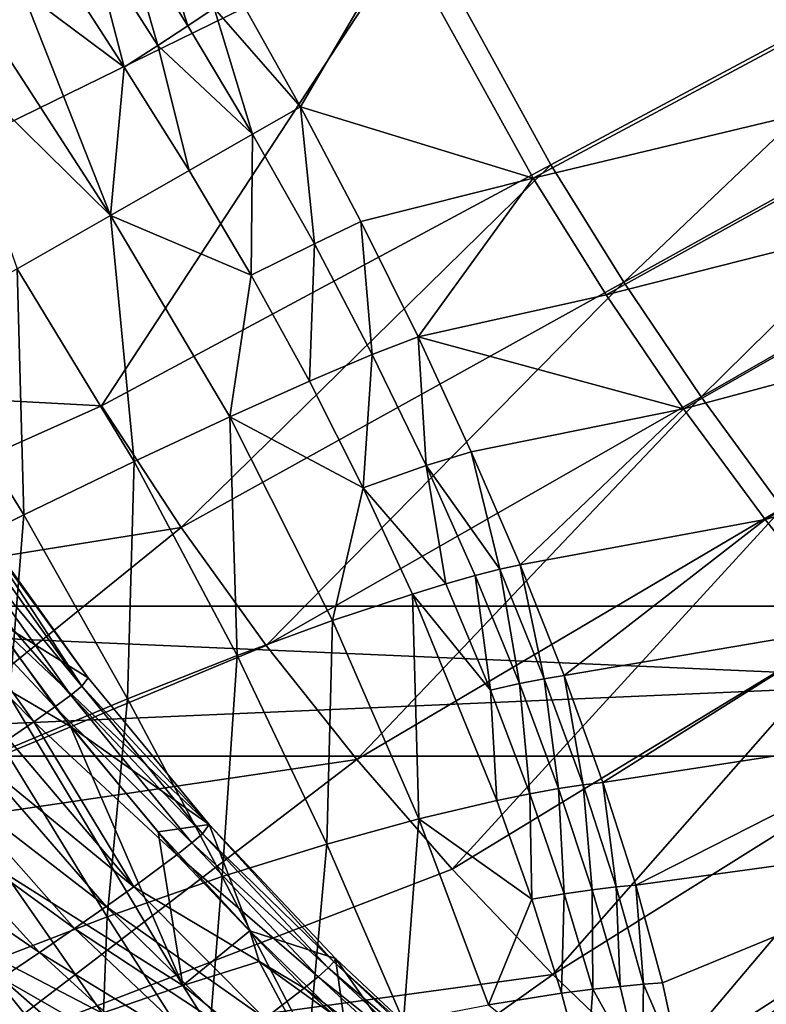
# Model space of a CAD drawing. Header units: metres. Extents: x 0 to 1651, y -1070 to 0.
# Tile 4 of 32: x 182 to 281, y -852 to -720. Entities that reach past the tile are written whole.
import ezdxf

# ---------------------------------------------------------------- set-up
doc = ezdxf.new("R2010")
doc.units = ezdxf.units.M

msp = doc.modelspace()

# ---------------------------------------------------------------- linework, layer by layer
at = {"layer": 'None'}
for points in [[(234.564911, -707.552551, -204.824524), (111.825775, -767.672852, -3), (157.767044, -702.949646, -103.900948)], [(195.057907, -707.152771, -129.316574), (203.911423, -721.306091, -131.134171), (198.564117, -704.504578, -144.080017)], [(203.911423, -721.306091, -131.134171), (207.417404, -718.974243, -146.2043), (198.564117, -704.504578, -144.080017)], [(111.825775, -767.672852, -3), (234.564911, -707.552551, -204.824524), (192.409927, -772.002747, -103.900711)], [(195.057907, -707.152771, -129.316574), (191.098145, -710.06073, -114.700699), (199.919479, -723.916138, -116.222153)], [(192.409927, -772.002747, -103.900711), (234.564911, -707.552551, -204.824524), (252.281082, -739.865784, -204.816605)], [(203.911423, -721.306091, -131.134171), (195.057907, -707.152771, -129.316574), (199.919479, -723.916138, -116.222153)], [(252.281082, -739.865784, -204.816605), (234.564911, -707.552551, -204.824524), (312.150391, -707.724426, -305.732117)], [(262.016602, -755.506592, -204.806808), (252.281082, -739.865784, -204.816605), (312.150391, -707.724426, -305.732117)], [(312.150391, -707.724426, -305.732117), (321.012238, -722.784729, -305.72345), (262.016602, -755.506592, -204.806808)], [(191.098145, -710.06073, -114.700699), (186.690216, -713.22522, -100.252838), (195.447357, -726.801086, -101.490158)], [(199.919479, -723.916138, -116.222153), (191.098145, -710.06073, -114.700699), (195.447357, -726.801086, -101.490158)], [(210.432388, -716.923523, -161.410339), (218.925079, -732.094055, -162.225952), (232.189438, -709.467102, -195.074982)], [(232.189438, -709.467102, -195.074982), (218.925079, -732.094055, -162.225952), (249.9189, -741.63623, -195.074982)], [(249.9189, -741.63623, -195.074982), (307.785309, -710.593628, -292.612457), (232.189438, -709.467102, -195.074982)], [(249.9189, -741.63623, -195.074982), (316.701233, -725.611023, -292.612457), (307.785309, -710.593628, -292.612457)], [(186.690216, -713.22522, -100.252838), (181.840195, -716.642883, -85.993217), (195.447357, -726.801086, -101.490158)], [(193.598755, -746.594299, -72.529678), (181.840195, -716.642883, -85.993217), (176.554886, -720.309753, -71.941742)], [(181.840195, -716.642883, -85.993217), (193.598755, -746.594299, -72.529678), (195.447357, -726.801086, -101.490158)], [(218.925079, -732.094055, -162.225952), (210.432388, -716.923523, -161.410339), (207.417404, -718.974243, -146.2043)], [(212.538116, -735.750793, -131.590942), (207.417404, -718.974243, -146.2043), (203.911423, -721.306091, -131.134171)], [(212.538116, -735.750793, -131.590942), (218.925079, -732.094055, -162.225952), (207.417404, -718.974243, -146.2043)], [(170.841705, -724.221558, -58.118008), (193.598755, -746.594299, -72.529678), (176.554886, -720.309753, -71.941742)], [(199.919479, -723.916138, -116.222153), (212.538116, -735.750793, -131.590942), (203.911423, -721.306091, -131.134171)], [(321.012238, -722.784729, -305.72345), (272.315948, -770.77063, -204.792999), (262.016602, -755.506592, -204.806808)], [(321.012238, -722.784729, -305.72345), (330.261536, -737.583496, -305.711212), (272.315948, -770.77063, -204.792999)], [(181.163849, -753.713745, -44.46983), (193.598755, -746.594299, -72.529678), (170.841705, -724.221558, -58.118008)], [(195.447357, -726.801086, -101.490158), (204.078522, -740.594238, -101.630234), (199.919479, -723.916138, -116.222153)], [(204.078522, -740.594238, -101.630234), (212.538116, -735.750793, -131.590942), (199.919479, -723.916138, -116.222153)], [(259.665192, -757.194275, -195.074982), (316.701233, -725.611023, -292.612457), (249.9189, -741.63623, -195.074982)], [(326.017822, -740.351074, -292.612457), (316.701233, -725.611023, -292.612457), (259.665192, -757.194275, -195.074982)], [(193.598755, -746.594299, -72.529678), (204.078522, -740.594238, -101.630234), (195.447357, -726.801086, -101.490158)], [(218.925079, -732.094055, -162.225952), (212.538116, -735.750793, -131.590942), (220.781387, -750.365662, -130.876907)], [(226.988663, -747.41394, -161.419754), (218.925079, -732.094055, -162.225952), (220.781387, -750.365662, -130.876907)], [(218.925079, -732.094055, -162.225952), (226.988663, -747.41394, -161.419754), (249.9189, -741.63623, -195.074982)], [(212.538116, -735.750793, -131.590942), (204.078522, -740.594238, -101.630234), (212.372009, -754.53949, -100.942337)], [(220.781387, -750.365662, -130.876907), (212.538116, -735.750793, -131.590942), (212.372009, -754.53949, -100.942337)], [(330.261536, -737.583496, -305.711212), (283.15918, -785.63501, -204.774994), (272.315948, -770.77063, -204.792999)], [(203.017899, -788.222839, -103.889374), (192.409927, -772.002747, -103.900711), (252.281082, -739.865784, -204.816605)], [(203.017899, -788.222839, -103.889374), (252.281082, -739.865784, -204.816605), (262.016602, -755.506592, -204.806808)], [(326.017822, -740.351074, -292.612457), (259.665192, -757.194275, -195.074982), (269.977966, -772.363892, -195.074982)], [(335.724365, -754.798645, -292.612457), (326.017822, -740.351074, -292.612457), (269.977966, -772.363892, -195.074982)], [(212.372009, -754.53949, -100.942337), (204.078522, -740.594238, -101.630234), (193.598755, -746.594299, -72.529678)], [(249.9189, -741.63623, -195.074982), (226.988663, -747.41394, -161.419754), (234.595551, -762.799194, -159.011215)], [(234.595551, -762.799194, -159.011215), (259.665192, -757.194275, -195.074982), (249.9189, -741.63623, -195.074982)], [(181.163849, -753.713745, -44.46983), (196.767563, -779.407959, -42.857048), (193.598755, -746.594299, -72.529678)], [(196.767563, -779.407959, -42.857048), (209.498688, -773.457642, -70.615761), (193.598755, -746.594299, -72.529678)], [(193.598755, -746.594299, -72.529678), (209.498688, -773.457642, -70.615761), (212.372009, -754.53949, -100.942337)], [(220.781387, -750.365662, -130.876907), (228.502731, -765.148682, -128.958252), (226.988663, -747.41394, -161.419754)], [(228.502731, -765.148682, -128.958252), (234.595551, -762.799194, -159.011215), (226.988663, -747.41394, -161.419754)], [(212.372009, -754.53949, -100.942337), (220.110977, -768.700134, -99.403618), (220.781387, -750.365662, -130.876907)], [(220.110977, -768.700134, -99.403618), (228.502731, -765.148682, -128.958252), (220.781387, -750.365662, -130.876907)], [(166.850967, -761.908447, -17.624781), (182.039291, -786.519775, -16.380093), (181.163849, -753.713745, -44.46983)], [(182.039291, -786.519775, -16.380093), (196.767563, -779.407959, -42.857048), (181.163849, -753.713745, -44.46983)], [(209.498688, -773.457642, -70.615761), (220.110977, -768.700134, -99.403618), (212.372009, -754.53949, -100.942337)], [(269.977966, -772.363892, -195.074982), (280.839294, -787.117981, -195.074982), (335.724365, -754.798645, -292.612457)], [(280.839294, -787.117981, -195.074982), (345.809509, -768.93927, -292.612457), (335.724365, -754.798645, -292.612457)], [(214.36615, -803.950012, -103.873421), (203.017899, -788.222839, -103.889374), (262.016602, -755.506592, -204.806808)], [(262.016602, -755.506592, -204.806808), (272.315948, -770.77063, -204.792999), (214.36615, -803.950012, -103.873421)], [(269.977966, -772.363892, -195.074982), (259.665192, -757.194275, -195.074982), (234.595551, -762.799194, -159.011215)], [(165.452667, -794.74353, 8.575167), (182.039291, -786.519775, -16.380093), (166.850967, -761.908447, -17.624781)], [(234.595551, -762.799194, -159.011215), (228.502731, -765.148682, -128.958252), (235.659439, -779.948059, -125.832375)], [(241.682739, -778.10553, -155.028473), (234.595551, -762.799194, -159.011215), (235.659439, -779.948059, -125.832375)], [(241.682739, -778.10553, -155.028473), (269.977966, -772.363892, -195.074982), (234.595551, -762.799194, -159.011215)], [(228.502731, -765.148682, -128.958252), (220.110977, -768.700134, -99.403618), (227.273529, -782.927185, -96.994774)], [(235.659439, -779.948059, -125.832375), (228.502731, -765.148682, -128.958252), (227.273529, -782.927185, -96.994774)], [(129.887375, -799.942749, -3), (111.825775, -767.672852, -3), (192.409927, -772.002747, -103.900711)], [(227.273529, -782.927185, -96.994774), (220.110977, -768.700134, -99.403618), (209.498688, -773.457642, -70.615761)], [(280.839294, -787.117981, -195.074982), (292.229523, -801.430237, -195.074982), (345.809509, -768.93927, -292.612457)], [(272.315948, -770.77063, -204.792999), (226.424957, -819.149719, -103.852684), (214.36615, -803.950012, -103.873421)], [(272.315948, -770.77063, -204.792999), (283.15918, -785.63501, -204.774994), (226.424957, -819.149719, -103.852684)], [(129.887375, -799.942749, -3), (192.409927, -772.002747, -103.900711), (203.017899, -788.222839, -103.889374)], [(241.682739, -778.10553, -155.028473), (248.189087, -793.194641, -149.518585), (269.977966, -772.363892, -195.074982)], [(248.189087, -793.194641, -149.518585), (280.839294, -787.117981, -195.074982), (269.977966, -772.363892, -195.074982)], [(209.498688, -773.457642, -70.615761), (196.767563, -779.407959, -42.857048), (210.496567, -805.276428, -40.089119)], [(223.213165, -800.620911, -66.457268), (227.273529, -782.927185, -96.994774), (209.498688, -773.457642, -70.615761)], [(223.213165, -800.620911, -66.457268), (209.498688, -773.457642, -70.615761), (210.496567, -805.276428, -40.089119)], [(241.682739, -778.10553, -155.028473), (235.659439, -779.948059, -125.832375), (245.506378, -793.780579, -135.513184)], [(248.189087, -793.194641, -149.518585), (241.682739, -778.10553, -155.028473), (245.506378, -793.780579, -135.513184)], [(196.767563, -779.407959, -42.857048), (182.039291, -786.519775, -16.380093), (195.877029, -811.047974, -14.937061)], [(210.496567, -805.276428, -40.089119), (196.767563, -779.407959, -42.857048), (195.877029, -811.047974, -14.937061)], [(235.659439, -779.948059, -125.832375), (227.273529, -782.927185, -96.994774), (238.316208, -795.714355, -107.566719)], [(245.506378, -793.780579, -135.513184), (235.659439, -779.948059, -125.832375), (242.210617, -794.617798, -121.514763)], [(235.659439, -779.948059, -125.832375), (238.316208, -795.714355, -107.566719), (242.210617, -794.617798, -121.514763)], [(233.839432, -797.076965, -93.71241), (227.273529, -782.927185, -96.994774), (223.213165, -800.620911, -66.457268)], [(238.316208, -795.714355, -107.566719), (227.273529, -782.927185, -96.994774), (233.839432, -797.076965, -93.71241)], [(283.15918, -785.63501, -204.774994), (239.164581, -833.787292, -103.826981), (226.424957, -819.149719, -103.852684)], [(239.164581, -833.787292, -103.826981), (283.15918, -785.63501, -204.774994), (294.526367, -800.076843, -204.752625)], [(182.039291, -786.519775, -16.380093), (165.452667, -794.74353, 8.575167), (179.56044, -817.916992, 8.684208)], [(195.877029, -811.047974, -14.937061), (182.039291, -786.519775, -16.380093), (179.56044, -817.916992, 8.684208)], [(248.189087, -793.194641, -149.518585), (254.054077, -807.936523, -142.543701), (280.839294, -787.117981, -195.074982)], [(254.054077, -807.936523, -142.543701), (292.229523, -801.430237, -195.074982), (280.839294, -787.117981, -195.074982)], [(151.012009, -830.295898, -3), (129.887375, -799.942749, -3), (203.017899, -788.222839, -103.889374)], [(151.012009, -830.295898, -3), (203.017899, -788.222839, -103.889374), (214.36615, -803.950012, -103.873421)], [(245.506378, -793.780579, -135.513184), (242.210617, -794.617798, -121.514763), (248.115799, -809.020142, -116.035057)], [(248.189087, -793.194641, -149.518585), (245.506378, -793.780579, -135.513184), (251.39325, -808.369812, -129.308136)], [(251.39325, -808.369812, -129.308136), (245.506378, -793.780579, -135.513184), (248.115799, -809.020142, -116.035057)], [(254.054077, -807.936523, -142.543701), (248.189087, -793.194641, -149.518585), (251.39325, -808.369812, -129.308136)], [(242.210617, -794.617798, -121.514763), (238.316208, -795.714355, -107.566719), (244.24057, -809.898315, -102.771568)], [(248.115799, -809.020142, -116.035057), (242.210617, -794.617798, -121.514763), (244.24057, -809.898315, -102.771568)], [(244.24057, -809.898315, -102.771568), (238.316208, -795.714355, -107.566719), (233.839432, -797.076965, -93.71241)], [(234.721466, -827.051575, -59.983292), (233.839432, -797.076965, -93.71241), (223.213165, -800.620911, -66.457268)], [(245.098907, -824.609924, -84.570122), (233.839432, -797.076965, -93.71241), (234.721466, -827.051575, -59.983292)], [(244.24057, -809.898315, -102.771568), (233.839432, -797.076965, -93.71241), (245.098907, -824.609924, -84.570122)], [(223.213165, -800.620911, -66.457268), (210.496567, -805.276428, -40.089119), (222.436264, -830.419739, -36.06649)], [(234.721466, -827.051575, -59.983292), (223.213165, -800.620911, -66.457268), (222.436264, -830.419739, -36.06649)], [(252.555298, -847.828186, -103.796143), (239.164581, -833.787292, -103.826981), (294.526367, -800.076843, -204.752625)], [(252.555298, -847.828186, -103.796143), (294.526367, -800.076843, -204.752625), (306.397491, -814.073181, -204.725693)], [(254.054077, -807.936523, -142.543701), (259.216187, -822.210388, -134.177963), (292.229523, -801.430237, -195.074982)], [(259.216187, -822.210388, -134.177963), (304.12738, -815.275574, -195.074982), (292.229523, -801.430237, -195.074982)], [(226.424957, -819.149719, -103.852684), (151.012009, -830.295898, -3), (214.36615, -803.950012, -103.873421)], [(208.499542, -834.761108, -13.202532), (210.496567, -805.276428, -40.089119), (195.877029, -811.047974, -14.937061)], [(222.436264, -830.419739, -36.06649), (210.496567, -805.276428, -40.089119), (208.499542, -834.761108, -13.202532)], [(251.39325, -808.369812, -129.308136), (248.115799, -809.020142, -116.035057), (253.333542, -823.026184, -109.434296)], [(254.054077, -807.936523, -142.543701), (251.39325, -808.369812, -129.308136), (256.580841, -822.528687, -121.846107)], [(256.580841, -822.528687, -121.846107), (251.39325, -808.369812, -129.308136), (253.333542, -823.026184, -109.434296)], [(259.216187, -822.210388, -134.177963), (254.054077, -807.936523, -142.543701), (256.580841, -822.528687, -121.846107)], [(248.115799, -809.020142, -116.035057), (244.24057, -809.898315, -102.771568), (249.497803, -823.715942, -96.992348)], [(249.497803, -823.715942, -96.992348), (244.24057, -809.898315, -102.771568), (245.098907, -824.609924, -84.570122)], [(253.333542, -823.026184, -109.434296), (248.115799, -809.020142, -116.035057), (249.497803, -823.715942, -96.992348)], [(179.56044, -817.916992, 8.684208), (193.184525, -840.099609, 8.239292), (195.877029, -811.047974, -14.937061)], [(193.184525, -840.099609, 8.239292), (208.499542, -834.761108, -13.202532), (195.877029, -811.047974, -14.937061)], [(266.567352, -861.237793, -103.76001), (252.555298, -847.828186, -103.796143), (306.397491, -814.073181, -204.725693)], [(259.216187, -822.210388, -134.177963), (263.611359, -835.905945, -124.508598), (304.12738, -815.275574, -195.074982)], [(263.611359, -835.905945, -124.508598), (316.51004, -828.630127, -195.074982), (304.12738, -815.275574, -195.074982)], [(266.567352, -861.237793, -103.76001), (306.397491, -814.073181, -204.725693), (318.752625, -827.601074, -204.694046)], [(176.777924, -846.436462, 27.906801), (193.184525, -840.099609, 8.239292), (179.56044, -817.916992, 8.684208)], [(174.997589, -858.442993, -3), (151.012009, -830.295898, -3), (226.424957, -819.149719, -103.852684)], [(239.164581, -833.787292, -103.826981), (174.997589, -858.442993, -3), (226.424957, -819.149719, -103.852684)], [(253.333542, -823.026184, -109.434296), (249.497803, -823.715942, -96.992348), (254.054291, -837.048096, -90.269112)], [(256.580841, -822.528687, -121.846107), (253.333542, -823.026184, -109.434296), (257.819916, -836.517395, -101.765938)], [(257.819916, -836.517395, -101.765938), (253.333542, -823.026184, -109.434296), (254.054291, -837.048096, -90.269112)], [(259.216187, -822.210388, -134.177963), (256.580841, -822.528687, -121.846107), (261.014893, -836.141724, -113.196205)], [(261.014893, -836.141724, -113.196205), (256.580841, -822.528687, -121.846107), (257.819916, -836.517395, -101.765938)], [(263.611359, -835.905945, -124.508598), (259.216187, -822.210388, -134.177963), (261.014893, -836.141724, -113.196205)], [(249.497803, -823.715942, -96.992348), (245.098907, -824.609924, -84.570122), (249.747665, -837.747498, -78.757072)], [(254.054291, -837.048096, -90.269112), (249.497803, -823.715942, -96.992348), (249.747665, -837.747498, -78.757072)], [(249.747665, -837.747498, -78.757072), (245.098907, -824.609924, -84.570122), (234.721466, -827.051575, -59.983292)], [(234.721466, -827.051575, -59.983292), (222.436264, -830.419739, -36.06649), (232.654251, -854.045471, -30.773996)], [(243.985794, -851.840149, -51.256886), (234.721466, -827.051575, -59.983292), (232.654251, -854.045471, -30.773996)], [(249.747665, -837.747498, -78.757072), (234.721466, -827.051575, -59.983292), (243.985794, -851.840149, -51.256886)], [(281.171082, -873.981567, -103.718391), (266.567352, -861.237793, -103.76001), (318.752625, -827.601074, -204.694046)], [(263.611359, -835.905945, -124.508598), (267.171539, -848.927307, -113.63858), (316.51004, -828.630127, -195.074982)], [(267.171539, -848.927307, -113.63858), (269.824982, -861.193176, -101.684715), (316.51004, -828.630127, -195.074982)], [(316.51004, -828.630127, -195.074982), (269.824982, -861.193176, -101.684715), (329.35321, -841.471313, -195.074982)], [(222.436264, -830.419739, -36.06649), (208.499542, -834.761108, -13.202532), (220.023712, -857.018005, -11.118188)], [(232.654251, -854.045471, -30.773996), (222.436264, -830.419739, -36.06649), (220.023712, -857.018005, -11.118188)], [(174.997589, -858.442993, -3), (239.164581, -833.787292, -103.826981), (252.555298, -847.828186, -103.796143)], [(208.499542, -834.761108, -13.202532), (193.184525, -840.099609, 8.239292), (206.418121, -860.82019, 7.322062)], [(220.023712, -857.018005, -11.118188), (208.499542, -834.761108, -13.202532), (206.418121, -860.82019, 7.322062)], [(261.014893, -836.141724, -113.196205), (257.819916, -836.517395, -101.765938), (261.527252, -849.389099, -93.098434)], [(263.611359, -835.905945, -124.508598), (261.014893, -836.141724, -113.196205), (264.63739, -849.107361, -103.443092)], [(264.63739, -849.107361, -103.443092), (261.014893, -836.141724, -113.196205), (261.527252, -849.389099, -93.098434)], [(267.171539, -848.927307, -113.63858), (263.611359, -835.905945, -124.508598), (264.63739, -849.107361, -103.443092)], [(254.054291, -837.048096, -90.269112), (249.747665, -837.747498, -78.757072), (253.707901, -850.321106, -72.167458)], [(257.872986, -849.788635, -82.656059), (254.054291, -837.048096, -90.269112), (253.707901, -850.321106, -72.167458)], [(257.819916, -836.517395, -101.765938), (254.054291, -837.048096, -90.269112), (257.872986, -849.788635, -82.656059)], [(261.527252, -849.389099, -93.098434), (257.819916, -836.517395, -101.765938), (257.872986, -849.788635, -82.656059)], [(253.707901, -850.321106, -72.167458), (249.747665, -837.747498, -78.757072), (243.985794, -851.840149, -51.256886)], [(193.184525, -840.099609, 8.239292), (176.777924, -846.436462, 27.906801), (192.171997, -865.495239, 24.172157)], [(206.418121, -860.82019, 7.322062), (193.184525, -840.099609, 8.239292), (192.171997, -865.495239, 24.172157)], [(329.35321, -841.471313, -195.074982), (269.824982, -861.193176, -101.684715), (280.495087, -873.557129, -97.537491)], [(329.35321, -841.471313, -195.074982), (280.495087, -873.557129, -97.537491), (342.631134, -853.778076, -195.074982)], [(176.777924, -846.436462, 27.906801), (161.786331, -855.729248, 44.650078), (192.171997, -865.495239, 24.172157)], [(201.614578, -884.115967, -3), (174.997589, -858.442993, -3), (252.555298, -847.828186, -103.796143)], [(201.614578, -884.115967, -3), (252.555298, -847.828186, -103.796143), (266.567352, -861.237793, -103.76001)], [(264.404358, -861.550781, -83.513397), (261.527252, -849.389099, -93.098434), (257.872986, -849.788635, -82.656059)], [(261.527252, -849.389099, -93.098434), (264.404358, -861.550781, -83.513397), (264.63739, -849.107361, -103.443092)], [(264.63739, -849.107361, -103.443092), (264.404358, -861.550781, -83.513397), (269.824982, -861.193176, -101.684715)], [(267.171539, -848.927307, -113.63858), (264.63739, -849.107361, -103.443092), (269.824982, -861.193176, -101.684715)], [(253.707901, -850.321106, -72.167458), (243.985794, -851.840149, -51.256886), (256.949768, -862.238525, -64.854446)], [(257.872986, -849.788635, -82.656059), (253.707901, -850.321106, -72.167458), (256.949768, -862.238525, -64.854446)], [(256.949768, -862.238525, -64.854446), (264.404358, -861.550781, -83.513397), (257.872986, -849.788635, -82.656059)]]:
    msp.add_3dface(points, dxfattribs=at)
at = {"layer": 'None0'}
for points in [[(80.000198, -798.689636, -410), (80.000198, -818.689636, -410), (540.000183, -818.689636, -410)], [(80.000198, -798.689636, -410), (540.000183, -818.689636, -410), (540.000183, -798.689636, -410)], [(540.000183, -798.689636, -410), (540.000183, -798.689636, -430), (80.000198, -798.689636, -410)], [(540.000183, -798.689636, -430), (80.000198, -798.689636, -430), (80.000198, -798.689636, -410)], [(540.000183, -818.689636, -430), (80.000198, -818.689636, -430), (540.000183, -798.689636, -430)], [(80.000198, -818.689636, -430), (80.000198, -798.689636, -430), (540.000183, -798.689636, -430)], [(80.000198, -818.689636, -430), (540.000183, -818.689636, -430), (80.000198, -818.689636, -410)], [(540.000183, -818.689636, -430), (540.000183, -818.689636, -410), (80.000198, -818.689636, -410)]]:
    msp.add_3dface(points, dxfattribs=at)
at = {"layer": 'None012'}
for points in [[(174.718567, -788.190247, 18.111546), (189.778336, -809.365479, 15.047648), (175.53273, -787.532349, 9.672698)], [(190.65451, -808.250671, -1.207664), (175.613464, -787.304688, 1.152276), (175.53273, -787.532349, 9.672698)], [(189.778336, -809.365479, 15.047648), (190.65451, -808.250671, -1.207664), (175.53273, -787.532349, 9.672698)], [(190.65451, -808.250671, -1.207664), (177.256653, -799.940857, 0.200634), (175.613464, -787.304688, 1.152276)], [(173.179581, -789.271912, 26.388615), (189.778336, -809.365479, 15.047648), (174.718567, -788.190247, 18.111546)], [(188.31456, -810.5495, 22.945543), (173.179581, -789.271912, 26.388615), (170.931564, -790.766846, 34.425102)], [(188.31456, -810.5495, 22.945543), (189.778336, -809.365479, 15.047648), (173.179581, -789.271912, 26.388615)], [(170.931564, -790.766846, 34.425102), (167.997314, -792.660583, 42.144413), (186.184326, -812.135925, 30.599131)], [(186.184326, -812.135925, 30.599131), (188.31456, -810.5495, 22.945543), (170.931564, -790.766846, 34.425102)], [(183.408524, -814.108521, 37.942345), (167.997314, -792.660583, 42.144413), (164.406418, -794.934692, 49.472965)], [(167.997314, -792.660583, 42.144413), (183.408524, -814.108521, 37.942345), (186.184326, -812.135925, 30.599131)], [(164.406418, -794.934692, 49.472965), (180.014191, -816.447693, 44.911793), (183.408524, -814.108521, 37.942345)], [(188.274353, -814.723022, -2.131491), (177.256653, -799.940857, 0.200634), (206.766388, -827.788513, -6.618952)], [(177.256653, -799.940857, 0.200634), (190.65451, -808.250671, -1.207664), (206.766388, -827.788513, -6.618952)], [(177.256653, -799.940857, 0.200634), (188.274353, -814.723022, -2.131491), (179.421417, -809.562195, 4.178916)], [(206.766388, -827.788513, -6.618952), (190.65451, -808.250671, -1.207664), (189.778336, -809.365479, 15.047648)], [(179.421417, -809.562195, 4.178916), (188.274353, -814.723022, -2.131491), (203.265411, -849.272278, 3.988795)], [(179.421417, -809.562195, 4.178916), (203.265411, -849.272278, 3.988795), (179.518463, -834.294922, 19.275747)], [(205.850922, -829.034668, 8.685819), (189.778336, -809.365479, 15.047648), (188.31456, -810.5495, 22.945543)], [(205.850922, -829.034668, 8.685819), (206.766388, -827.788513, -6.618952), (189.778336, -809.365479, 15.047648)], [(204.457306, -830.255371, 16.103867), (188.31456, -810.5495, 22.945543), (186.184326, -812.135925, 30.599131)], [(204.457306, -830.255371, 16.103867), (205.850922, -829.034668, 8.685819), (188.31456, -810.5495, 22.945543)], [(186.184326, -812.135925, 30.599131), (183.408524, -814.108521, 37.942345), (202.455688, -831.856689, 23.290276)], [(202.455688, -831.856689, 23.290276), (204.457306, -830.255371, 16.103867), (186.184326, -812.135925, 30.599131)], [(180.014191, -816.447693, 44.911793), (196.708115, -836.129639, 36.751694), (183.408524, -814.108521, 37.942345)], [(183.408524, -814.108521, 37.942345), (196.708115, -836.129639, 36.751694), (202.455688, -831.856689, 23.290276)], [(206.766388, -827.788513, -6.618952), (199.980621, -828.804077, -6.143128), (188.274353, -814.723022, -2.131491)], [(188.274353, -814.723022, -2.131491), (199.980621, -828.804077, -6.143128), (203.265411, -849.272278, 3.988795)], [(180.014191, -816.447693, 44.911793), (176.034195, -819.130554, 51.447456), (196.708115, -836.129639, 36.751694)], [(193.014709, -838.758118, 42.924568), (176.034195, -819.130554, 51.447456), (171.506927, -822.130859, 57.493309)], [(176.034195, -819.130554, 51.447456), (193.014709, -838.758118, 42.924568), (196.708115, -836.129639, 36.751694)], [(171.506927, -822.130859, 57.493309), (166.475922, -825.419556, 62.99794), (188.817932, -841.681335, 48.66264)], [(188.817932, -841.681335, 48.66264), (193.014709, -838.758118, 42.924568), (171.506927, -822.130859, 57.493309)], [(184.155579, -844.871094, 53.923374), (166.475922, -825.419556, 62.99794), (160.989487, -828.964844, 67.915123)], [(166.475922, -825.419556, 62.99794), (184.155579, -844.871094, 53.923374), (188.817932, -841.681335, 48.66264)], [(212.170303, -842.000977, -11.634331), (199.980621, -828.804077, -6.143128), (206.766388, -827.788513, -6.618952)], [(206.766388, -827.788513, -6.618952), (205.850922, -829.034668, 8.685819), (223.377045, -846.106812, -7.727904)], [(223.577774, -845.662476, -14.900948), (206.766388, -827.788513, -6.618952), (223.377045, -846.106812, -7.727904)], [(223.577774, -845.662476, -14.900948), (212.170303, -842.000977, -11.634331), (206.766388, -827.788513, -6.618952)], [(179.069534, -848.296936, 58.668541), (184.155579, -844.871094, 53.923374), (160.989487, -828.964844, 67.915123)], [(203.265411, -849.272278, 3.988795), (199.980621, -828.804077, -6.143128), (212.170303, -842.000977, -11.634331)], [(205.850922, -829.034668, 8.685819), (204.457306, -830.255371, 16.103867), (222.614136, -846.927185, -0.669967)], [(223.377045, -846.106812, -7.727904), (205.850922, -829.034668, 8.685819), (222.614136, -846.927185, -0.669967)], [(204.457306, -830.255371, 16.103867), (202.455688, -831.856689, 23.290276), (221.29689, -848.111389, 6.227203)], [(222.614136, -846.927185, -0.669967), (204.457306, -830.255371, 16.103867), (221.29689, -848.111389, 6.227203)], [(202.455688, -831.856689, 23.290276), (196.708115, -836.129639, 36.751694), (219.437515, -849.644653, 12.918717)], [(221.29689, -848.111389, 6.227203), (202.455688, -831.856689, 23.290276), (219.437515, -849.644653, 12.918717)], [(192.511047, -852.959595, 17.399239), (166.870483, -839.645325, 33.598019), (179.518463, -834.294922, 19.275747)], [(203.265411, -849.272278, 3.988795), (192.511047, -852.959595, 17.399239), (179.518463, -834.294922, 19.275747)], [(196.708115, -836.129639, 36.751694), (193.014709, -838.758118, 42.924568), (214.161911, -853.687805, 25.511869)], [(219.437515, -849.644653, 12.918717), (196.708115, -836.129639, 36.751694), (214.161911, -853.687805, 25.511869)], [(193.014709, -838.758118, 42.924568), (188.817932, -841.681335, 48.66264), (210.790588, -856.156372, 31.331715)], [(214.161911, -853.687805, 25.511869), (193.014709, -838.758118, 42.924568), (210.790588, -856.156372, 31.331715)], [(181.179596, -857.211609, 30.10371), (166.870483, -839.645325, 33.598019), (192.511047, -852.959595, 17.399239)], [(188.817932, -841.681335, 48.66264), (184.155579, -844.871094, 53.923374), (206.966568, -858.891907, 36.783169)], [(210.790588, -856.156372, 31.331715), (188.817932, -841.681335, 48.66264), (206.966568, -858.891907, 36.783169)], [(203.265411, -849.272278, 3.988795), (212.170303, -842.000977, -11.634331), (213.417542, -846.098755, -10.041193)], [(223.577774, -845.662476, -14.900948), (224.80098, -854.263916, -18.544022), (212.170303, -842.000977, -11.634331)], [(212.170303, -842.000977, -11.634331), (224.80098, -854.263916, -18.544022), (213.417542, -846.098755, -10.041193)], [(184.155579, -844.871094, 53.923374), (179.069534, -848.296936, 58.668541), (202.721481, -861.86853, 41.831875)], [(206.966568, -858.891907, 36.783169), (184.155579, -844.871094, 53.923374), (202.721481, -861.86853, 41.831875)], [(213.417542, -846.098755, -10.041193), (224.157715, -866.280518, -8.320248), (203.265411, -849.272278, 3.988795)], [(213.417542, -846.098755, -10.041193), (224.80098, -854.263916, -18.544022), (224.157715, -866.280518, -8.320248)], [(223.377045, -846.106812, -7.727904), (222.614136, -846.927185, -0.669967), (240.469391, -862.133911, -19.206041)], [(223.577774, -845.662476, -14.900948), (223.377045, -846.106812, -7.727904), (240.705093, -861.722168, -25.833727)], [(223.377045, -846.106812, -7.727904), (240.469391, -862.133911, -19.206041), (240.705093, -861.722168, -25.833727)], [(240.705093, -861.722168, -25.833727), (237.523148, -865.421204, -26.775625), (223.577774, -845.662476, -14.900948)], [(237.523148, -865.421204, -26.775625), (224.80098, -854.263916, -18.544022), (223.577774, -845.662476, -14.900948)], [(221.29689, -848.111389, 6.227203), (219.437515, -849.644653, 12.918717), (238.522507, -863.953796, -6.284277)], [(222.614136, -846.927185, -0.669967), (221.29689, -848.111389, 6.227203), (239.739227, -862.881836, -12.677719)], [(221.29689, -848.111389, 6.227203), (238.522507, -863.953796, -6.284277), (239.739227, -862.881836, -12.677719)], [(240.469391, -862.133911, -19.206041), (222.614136, -846.927185, -0.669967), (239.739227, -862.881836, -12.677719)], [(179.069534, -848.296936, 58.668541), (173.605286, -851.92627, 62.86462), (198.09024, -865.058472, 46.446766)], [(202.721481, -861.86853, 41.831875), (179.069534, -848.296936, 58.668541), (198.09024, -865.058472, 46.446766)], [(203.265411, -849.272278, 3.988795), (215.355179, -868.467041, 3.464032), (192.511047, -852.959595, 17.399239)], [(224.157715, -866.280518, -8.320248), (215.355179, -868.467041, 3.464032), (203.265411, -849.272278, 3.988795)], [(214.161911, -853.687805, 25.511869), (236.830307, -865.335876, -0.060707), (219.437515, -849.644653, 12.918717)], [(219.437515, -849.644653, 12.918717), (236.830307, -865.335876, -0.060707), (238.522507, -863.953796, -6.284277)]]:
    msp.add_3dface(points, dxfattribs=at)

doc.saveas('drawing.dxf')
